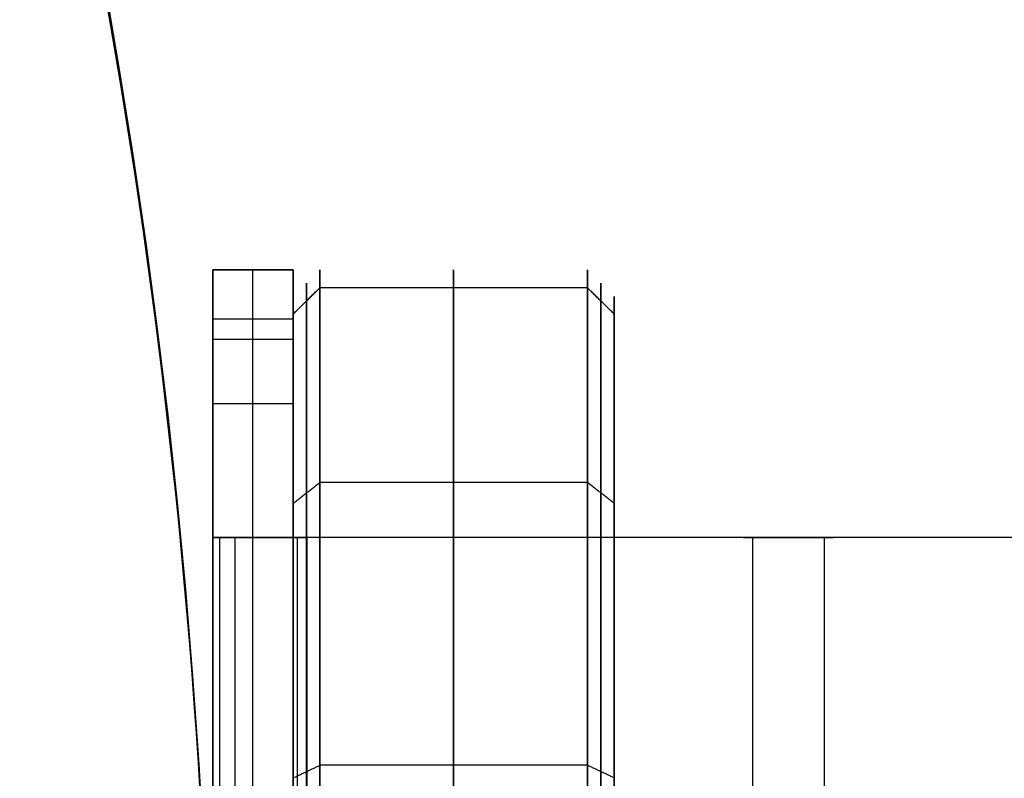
# Model space of a CAD drawing. Header units: millimetres. Extents: x -34.2 to 34.2, y -30.9 to 31.1.
# Tile 74 of 77: x 25 to 28.7, y 1.7 to 4.6. Entities that reach past the tile are written whole.
import ezdxf

# ---------------------------------------------------------------- set-up
doc = ezdxf.new("R2010")
doc.units = ezdxf.units.MM
for name, color, linetype, true_color in [('COTAS', 252, 'Continuous', 0x696969), ('IGES level 1', 7, 'Continuous', 0xe5eaed), ('IGES level 10', 7, 'Continuous', 0xffffff), ('IGES level 12', 7, 'Continuous', 0xffffff), ('IGES level 5', 7, 'Continuous', 0xe5eaed)]:
    doc.layers.add(name, color=color, linetype=linetype, true_color=true_color)

# ---------------------------------------------------------------- blocks, each defined once
blk = doc.blocks.new('Kivi_7w')
at = {"layer": 'IGES level 1'}
for centre, radius, start, end in [((0, 0, -0.3), 31, 270, 90), ((0, 0, -1.55), 30.85, 270, 90), ((0, 0, -1.7), 30.7, 270, 90), ((0, 0), 25.75, 270, 90), ((0, 0, 12), 25.75, 344.19043, 15.80957)]:
    blk.add_arc(centre, radius, start, end, dxfattribs=at)
at = {"layer": 'IGES level 1', "extrusion": (0, 0, -1)}
for centre, radius, start, end in [((0, 0, 1.4), 31, 90, 270), ((0, 0, 0.85), 31, 90, 270), ((0, 0, 0.15), 30.85, 90, 270), ((0, 0), 30.7, 90, 270), ((0, 0), 25.75, 90, 270), ((0, 0, -6), 25.75, 150.80957, 209.19043), ((0, 0, -6), 24.25, 150.39366, 209.60634)]:
    blk.add_arc(centre, radius, start, end, dxfattribs=at)
at = {"layer": 'IGES level 10', "extrusion": (1, 0, 0)}
for centre, radius, start, end in [((0, 7, 25.75), 3.5, 360, 44.4153), ((3, 0.5, 25.75), 0.5, 270, 0), ((3, 0.5, 25.9), 0.5, 270, 360)]:
    blk.add_arc(centre, radius, start, end, dxfattribs=at)
at = {"layer": 'IGES level 10', "extrusion": (-1, 0, 0)}
for centre, radius, start, end in [((0, 7, -25.9), 3.5, 135.5847, 180), ((0, 7, -26.05), 3.5, 135.5847, 180), ((-3, 0.5, -26.05), 0.5, 180, 270)]:
    blk.add_arc(centre, radius, start, end, dxfattribs=at)
at = {"layer": 'IGES level 10', "extrusion": (0, -1, 0)}
for radius in [0.8, 0.5]:
    blk.add_arc((26.55, 9.8111, -2.5), radius, 153.4349, 180, dxfattribs=at)
at = {"layer": 'IGES level 10'}
for points in [[(25.75, 3.5, 7), (25.75, 3.5, 0.5)], [(25.75, 3.5, 0.5), (26.05, 3.5, 0.5)], [(26.05, 3.5, 7), (25.75, 3.5, 7)], [(25.75, 3.5, 4.9056), (25.75, 1.5, 4.9056)], [(25.75, 3.5, 3.75), (26.05, 3.5, 3.75)], [(25.9, 3.5, 7), (25.9, 3.5, 0.5)], [(26.05, 3.5, 0.5), (26.05, 3.5, 7)], [(26.05, 3.5, 4.9056), (26.05, 1.5, 4.9056)], [(25.75, 3.3172, 0.1135), (26.05, 3.3172, 0.1135)], [(26.05, 3.2404, 8.3229), (25.75, 3.2404, 8.3229)], [(26.05, 3), (25.75, 3)], [(25.75, -3), (25.75, 3)], [(25.9, -3), (25.9, 3)], [(26.05, 3), (26.05, -3)], [(25.75, 2.5, 9.8111), (25.75, -2.5, 9.8111)], [(25.75, 2.5, 9.4495), (26.05, 2.5, 9.4495)], [(26.05, 2.5, 9.8111), (25.75, 2.5, 9.8111)], [(25.75, 2.5, 9.8111), (25.75, 2.5, 9.4495)], [(25.75, 2.5, 9.6303), (26.05, 2.5, 9.6303)], [(26.0835, 2.5, 9.9911), (25.7705, 2.5, 9.9911)], [(25.7771, -2.5, 10.0174), (25.7771, 2.5, 10.0174)], [(25.8345, 2.5, 10.1689), (26.1028, 2.5, 10.0348)], [(25.8345, -2.5, 10.1689), (25.8345, 2.5, 10.1689)], [(29.6972, 2.5, 17.8944), (25.8345, 2.5, 10.1689)], [(25.9, 2.5, 9.4495), (25.9, 2.5, 9.8111)], [(25.9264, 2.5, 10.1229), (25.9264, 2.5, 9.8111)], [(26.05, 2.5, 9.8111), (26.05, -2.5, 9.8111)], [(26.05, 2.5, 9.4495), (26.05, 2.5, 9.8111)], [(26.0669, -2.5, 9.9401), (26.0669, 2.5, 9.9401)], [(26.1028, -2.5, 10.0348), (26.1028, 2.5, 10.0348)], [(29.9655, 2.5, 17.7603), (26.1028, 2.5, 10.0348)], [(27.7323, 2.5, 13.9646), (28.0677, 2.5, 13.9646)], [(27.7658, 2.5, 14.0317), (27.7658, -2.5, 14.0317)], [(27.9, 2.5, 13.6292), (27.9, 2.5, 14.3)], [(28.0342, 2.5, 13.8975), (28.0342, -2.5, 13.8975)]]:
    blk.add_open_spline(points, degree=1, dxfattribs=at)
at = {"layer": 'IGES level 12', "extrusion": (-1, 0, 0)}
for centre, radius in [((0, 4.3, -26.65), 3.5), ((0, 4.3, -27.2), 3.45), ((0, 4.3, -27.25), 3.4), ((0, 4.3, -26.15), 3.5)]:
    blk.add_arc(centre, radius, 90, 270, dxfattribs=at)
at = {"layer": 'IGES level 12', "extrusion": (1, 0, 0)}
for centre, radius in [((0, 4.3, 27.15), 3.5), ((0, 4.3, 26.1), 3.45), ((0, 4.3, 26.05), 3.4)]:
    blk.add_arc(centre, radius, 270, 90, dxfattribs=at)
at = {"layer": 'IGES level 12'}
for points in [[(26.05, 3.3347, 4.9633), (26.15, 3.4327, 4.9828)], [(27.15, 3.4327, 3.6172), (26.15, 3.4327, 3.6172)], [(27.25, 3.3347, 3.6367), (27.15, 3.4327, 3.6172)], [(26.05, 1.5, 4.3), (26.05, 3.4, 4.3)], [(27.25, 1.2619, 4.3), (27.25, 3.4, 4.3)], [(26.05, 2.6282, 2.1431), (26.15, 2.7055, 2.0796)], [(27.15, 2.7055, 6.5204), (26.15, 2.7055, 6.5204)], [(27.25, 2.6282, 6.4569), (27.15, 2.7055, 6.5204)], [(26.05, 1.6027, 7.2985), (26.15, 1.6499, 7.3867)], [(27.15, 1.6499, 1.2133), (26.15, 1.6499, 1.2133)], [(27.25, 1.6027, 1.3015), (27.15, 1.6499, 1.2133)]]:
    blk.add_open_spline(points, degree=1, dxfattribs=at)
at = {"layer": 'IGES level 5', "extrusion": (0, -0.002279, -0.999997)}
for centre, radius in [((0, -0.0098, -21.3), 25), ((0, -0.0098, -28.05), 24.75)]:
    blk.add_arc(centre, radius, 89.966, 269.966, dxfattribs=at)
at = {"layer": 'IGES level 5', "extrusion": (3.67088e-16, -0.002279, -0.999997)}
blk.add_arc((0, -0.0098, -14.8), 25, 89.966, 269.966, dxfattribs=at)
at = {"layer": 'IGES level 5', "extrusion": (0, 0.002279, 0.999997)}
blk.add_arc((0, -0.0098, 14.55), 24.75, 270.034, 90.034, dxfattribs=at)
at = {"layer": 'IGES level 5', "extrusion": (3.67064e-16, -0.002279, -0.999997)}
blk.add_arc((0, -0.0098, -28.3), 24.5, 89.966, 269.966, dxfattribs=at)
at = {"layer": 'IGES level 5', "extrusion": (-3.67064e-16, 0.002279, 0.999997)}
blk.add_arc((0, -0.0098, 14.3), 24.5, 270.034, 90.034, dxfattribs=at)

msp = doc.modelspace()

# ---------------------------------------------------------------- block references
at = {"layer": 'COTAS'}
msp.add_blockref('Kivi_7w', (0, 0.1362, 2.0236), dxfattribs=at)

doc.saveas('drawing.dxf')
